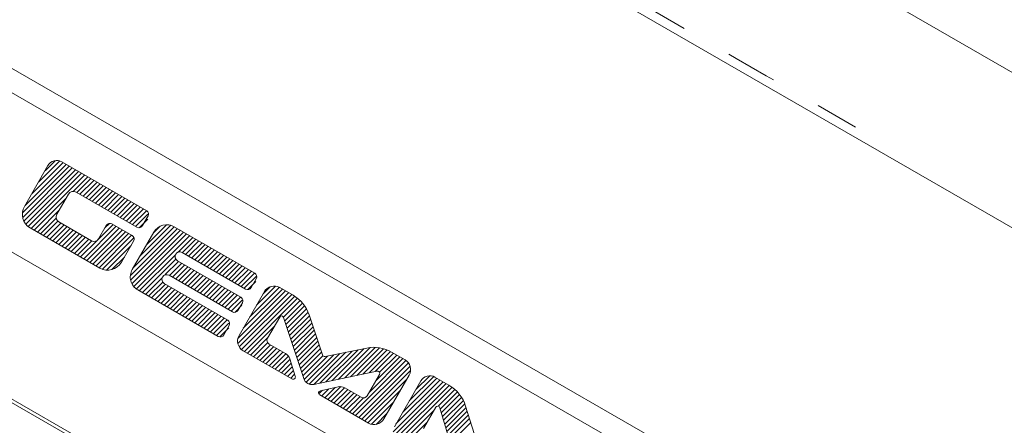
# Model space of a CAD drawing. Header units: millimetres. Extents: x 3 to 207, y 3 to 294.
# Tile 23 of 61: x 161 to 180, y 95 to 103. Entities that reach past the tile are written whole.
import ezdxf

# ---------------------------------------------------------------- set-up
doc = ezdxf.new("R2010")
doc.units = ezdxf.units.MM
doc.layers.add('1', color=7, linetype='CONTINUOUS', true_color=0xffffff)

msp = doc.modelspace()

# ---------------------------------------------------------------- linework, layer by layer
at = {"layer": '1', "color": 252, "linetype": 'Continuous', "lineweight": 13}
for p, q in [((163.933426, 108.548508), (185.762024, 95.955132)), ((175.751038, 104.74929), (187.61702, 97.903549)), ((159.405899, 103.052422), (181.234528, 90.45903))]:
    msp.add_line(p, q, dxfattribs=at)
at = {"layer": '1', "color": 23, "linetype": 'Continuous', "lineweight": 13}
for p, q in [((173.845779, 103.029945), (173.120972, 103.448097)), ((174.853348, 102.448654), (174.71196, 102.53022)), ((175.145081, 102.280357), (174.853348, 102.448654)), ((175.436783, 102.112053), (175.145081, 102.280357)), ((175.578171, 102.030502), (175.436783, 102.112053)), ((177.169159, 101.11261), (176.444351, 101.530777))]:
    msp.add_line(p, q, dxfattribs=at)
at = {"layer": '1', "color": 252, "linetype": 'Continuous', "lineweight": 18}
for p, q in [((159.24913, 102.665161), (181.077744, 90.07177)), ((159.149734, 99.628983), (180.978333, 87.035591)), ((159.196594, 96.746429), (181.025192, 84.153038)), ((159.231796, 96.655418), (181.060394, 84.062027))]:
    msp.add_line(p, q, dxfattribs=at)
at = {"layer": '1', "color": 251, "linetype": 'Continuous', "lineweight": 13}
for p, q in [((161.044617, 99.59137), (161.842285, 100.389038)), ((161.173904, 99.815308), (161.782288, 100.423683)), ((161.303192, 100.039238), (161.718384, 100.454422)), ((161.43248, 100.263176), (161.629349, 100.460045)), ((160.993576, 99.445686), (161.902283, 100.354393)), ((160.998764, 99.356232), (161.96228, 100.319748)), ((161.022705, 99.285522), (162.022293, 100.28511)), ((161.059174, 99.227348), (162.082291, 100.250473)), ((161.106308, 99.17984), (162.142288, 100.215828)), ((161.163559, 99.142441), (162.202301, 100.181183)), ((161.979401, 99.863647), (162.262299, 100.146538)), ((162.0513, 99.840897), (162.322311, 100.1119)), ((162.111298, 99.806252), (162.382294, 100.077255)), ((162.17131, 99.771606), (162.442307, 100.04261)), ((162.231308, 99.736961), (162.502319, 100.007973)), ((162.291306, 99.702324), (162.562317, 99.973335)), ((162.351318, 99.667686), (162.622314, 99.93869)), ((162.411316, 99.633041), (162.682312, 99.904045)), ((162.471313, 99.598396), (162.742325, 99.8694)), ((162.531311, 99.563759), (162.802322, 99.834755)), ((161.223557, 99.107803), (161.840042, 99.724274)), ((162.591324, 99.529114), (162.86232, 99.80011)), ((162.651321, 99.494469), (162.922333, 99.76548)), ((162.711319, 99.459824), (162.98233, 99.730835)), ((162.771332, 99.425194), (163.042328, 99.69619)), ((162.831329, 99.390549), (163.102341, 99.661545)), ((162.891327, 99.355904), (163.162338, 99.626907)), ((161.283554, 99.073158), (161.710739, 99.500336)), ((162.951324, 99.321259), (163.222336, 99.592262)), ((163.011337, 99.286613), (163.282333, 99.557617)), ((163.07135, 99.251968), (163.342346, 99.52298)), ((163.131332, 99.217323), (163.402344, 99.488342)), ((161.343567, 99.038513), (161.65033, 99.345291)), ((161.403564, 99.003876), (161.683899, 99.28421)), ((161.463562, 98.969231), (161.742065, 99.247726)), ((162.594345, 99.153549), (162.682785, 99.242004)), ((163.191345, 99.182693), (163.431351, 99.422699)), ((163.260452, 99.157158), (163.427216, 99.323914)), ((161.523575, 98.934586), (161.802063, 99.213081)), ((161.583572, 98.89994), (161.862061, 99.178436)), ((161.64357, 98.865311), (161.922073, 99.143791)), ((161.703568, 98.830666), (161.982071, 99.109146)), ((161.76358, 98.796021), (162.042068, 99.074516)), ((162.183594, 98.55352), (162.814423, 99.184349)), ((162.243607, 98.518875), (162.87442, 99.149704)), ((162.303604, 98.484238), (162.934418, 99.115059)), ((162.363602, 98.449593), (162.994431, 99.080414)), ((162.423615, 98.414948), (163.054428, 99.045769)), ((162.459229, 98.923798), (162.754425, 99.218994)), ((163.090393, 98.229927), (164.002365, 99.141907)), ((163.094772, 98.139664), (164.062378, 99.107269)), ((163.11911, 98.069344), (164.122375, 99.072624)), ((163.151947, 98.386131), (163.942368, 99.176552)), ((163.281235, 98.610069), (163.875534, 99.204353)), ((163.410522, 98.834), (163.79129, 99.214767)), ((163.53981, 99.057922), (163.663773, 99.181885)), ((161.823578, 98.761375), (162.102066, 99.039871)), ((161.883575, 98.72673), (162.162079, 99.005226)), ((161.943588, 98.692085), (162.222076, 98.970581)), ((162.003586, 98.65744), (162.282074, 98.935936)), ((162.063599, 98.622803), (162.342224, 98.901436)), ((162.123596, 98.588165), (162.451813, 98.916382)), ((162.483612, 98.380302), (163.114426, 99.011139)), ((162.547379, 98.349442), (163.159592, 98.961655)), ((163.156525, 98.012138), (164.182373, 99.037987)), ((163.205139, 97.966103), (164.242386, 99.003342)), ((164.015411, 98.681732), (164.302383, 98.968704)), ((164.101959, 98.67363), (164.362381, 98.934059)), ((164.161957, 98.638985), (164.422379, 98.899414)), ((164.221954, 98.60434), (164.482391, 98.864769)), ((162.625412, 98.332825), (163.10405, 98.811447)), ((164.281952, 98.569695), (164.542389, 98.830124)), ((164.341965, 98.535057), (164.602386, 98.795494)), ((164.401978, 98.50042), (164.662399, 98.760849)), ((164.46196, 98.465775), (164.722397, 98.726204)), ((164.521973, 98.431129), (164.782394, 98.691559)), ((162.729645, 98.342407), (162.974762, 98.587524)), ((163.263641, 97.929955), (163.965408, 98.631721)), ((163.323639, 97.895309), (163.973618, 98.545296)), ((163.762451, 98.239487), (164.026459, 98.503487)), ((163.847107, 98.229477), (164.086472, 98.468849)), ((164.58197, 98.396484), (164.842407, 98.656914)), ((164.641983, 98.361847), (164.902405, 98.622276)), ((164.701981, 98.327202), (164.962418, 98.587631)), ((164.761978, 98.292557), (165.022415, 98.552994)), ((164.821991, 98.257919), (165.082413, 98.518349)), ((164.881989, 98.223282), (165.142426, 98.483711)), ((163.907104, 98.194847), (164.146454, 98.434204)), ((163.967102, 98.160202), (164.206467, 98.399559)), ((164.027115, 98.125557), (164.266464, 98.364914)), ((164.087112, 98.090912), (164.326477, 98.330276)), ((164.14711, 98.056274), (164.386475, 98.295639)), ((164.941986, 98.188637), (165.202423, 98.449066)), ((165.001999, 98.153992), (165.262421, 98.414421)), ((165.061996, 98.119347), (165.322418, 98.379776)), ((165.121994, 98.084702), (165.382431, 98.345131)), ((165.181992, 98.050056), (165.442429, 98.310501)), ((163.383652, 97.86068), (163.70816, 98.185181)), ((163.443649, 97.826035), (163.718338, 98.100723)), ((164.207123, 98.021629), (164.446472, 98.260994)), ((164.26712, 97.986984), (164.506485, 98.226349)), ((164.327118, 97.952347), (164.566483, 98.191704)), ((164.387131, 97.917709), (164.62648, 98.157059)), ((164.447128, 97.883064), (164.686493, 98.122414)), ((164.507126, 97.848419), (164.74649, 98.087784)), ((165.242004, 98.015419), (165.502426, 98.275856)), ((165.302002, 97.980782), (165.530853, 98.209625)), ((165.371063, 97.9552), (165.526093, 98.110229)), ((163.503647, 97.791389), (163.771606, 98.059341)), ((163.56366, 97.756744), (163.831604, 98.024704)), ((163.623657, 97.722099), (163.891617, 97.990067)), ((163.683655, 97.687454), (163.951614, 97.955421)), ((163.743652, 97.652809), (164.011612, 97.920776)), ((164.567123, 97.813774), (164.806488, 98.053139)), ((164.627136, 97.779129), (164.866486, 98.018494)), ((164.687149, 97.744484), (164.926498, 97.983849)), ((164.747131, 97.709854), (164.986496, 97.949211)), ((164.807144, 97.675209), (165.046494, 97.914566)), ((165.177048, 97.004028), (166.102463, 97.929428)), ((165.281189, 97.202805), (166.04245, 97.964073)), ((165.410461, 97.426727), (165.982346, 97.998604)), ((165.539764, 97.650665), (165.910812, 98.021721)), ((165.669052, 97.874596), (165.804443, 98.009987)), ((163.803665, 97.618179), (164.071625, 97.886131)), ((163.863663, 97.583534), (164.131622, 97.851486)), ((163.92366, 97.548889), (164.19162, 97.816841)), ((163.983673, 97.514244), (164.251617, 97.782211)), ((164.043671, 97.479607), (164.31163, 97.747566)), ((164.103668, 97.444962), (164.371643, 97.712921)), ((164.867142, 97.640564), (165.106506, 97.879921)), ((164.927155, 97.605919), (165.166504, 97.845276)), ((164.987137, 97.571274), (165.226517, 97.810646)), ((165.04715, 97.536636), (165.259567, 97.749046)), ((165.176102, 96.908432), (166.16246, 97.894783)), ((165.203125, 96.840797), (166.222458, 97.860138)), ((165.246552, 96.789589), (166.281799, 97.824837)), ((165.303726, 96.752113), (166.336792, 97.785187)), ((166.063858, 97.417603), (166.387085, 97.740837)), ((164.163681, 97.410316), (164.431625, 97.678276)), ((164.223679, 97.375679), (164.491638, 97.643631)), ((164.283676, 97.341042), (164.551636, 97.608994)), ((164.343674, 97.306396), (164.611649, 97.574348)), ((164.403687, 97.271751), (164.671646, 97.539711)), ((165.11702, 97.511848), (165.256104, 97.650955)), ((166.087494, 97.346596), (166.43277, 97.691872)), ((166.110931, 97.275391), (166.473785, 97.638237)), ((166.134369, 97.204185), (166.509933, 97.57975)), ((166.157806, 97.13298), (166.540878, 97.516045)), ((164.463699, 97.237106), (164.731644, 97.505066)), ((164.523682, 97.202461), (164.791656, 97.470428)), ((164.583694, 97.167816), (164.851654, 97.435783)), ((164.643692, 97.133186), (164.911652, 97.401138)), ((164.703705, 97.098541), (164.971649, 97.366493)), ((166.181259, 97.061775), (166.566238, 97.44677)), ((166.204697, 96.99057), (166.589951, 97.375839)), ((164.763702, 97.063896), (165.00296, 97.303162)), ((164.829102, 97.03466), (165.003098, 97.208641)), ((165.363724, 96.717468), (165.885437, 97.239182)), ((166.228134, 96.919373), (166.613663, 97.304893)), ((166.251572, 96.84816), (166.637375, 97.233963)), ((166.275009, 96.776962), (166.661087, 97.163033)), ((165.423721, 96.682823), (165.756149, 97.015251)), ((166.298447, 96.705757), (166.684799, 97.092094)), ((166.321899, 96.634552), (166.708511, 97.021164)), ((166.345337, 96.563347), (166.732208, 96.950233)), ((165.483734, 96.648193), (165.756332, 96.920784)), ((165.543732, 96.613548), (165.810196, 96.880005)), ((165.603729, 96.578903), (165.870193, 96.845367)), ((165.663727, 96.544258), (165.930191, 96.810722)), ((165.72374, 96.509613), (165.990204, 96.776077)), ((166.368774, 96.492142), (166.75592, 96.879295)), ((166.392212, 96.420937), (166.779648, 96.808357)), ((166.769302, 96.135521), (167.394608, 96.760826)), ((166.888885, 96.160446), (167.513474, 96.785042)), ((167.008469, 96.185387), (167.632339, 96.809265)), ((167.128052, 96.21032), (167.746964, 96.829231)), ((167.24762, 96.235252), (167.844696, 96.832329)), ((167.367203, 96.260185), (167.930527, 96.823509)), ((167.486786, 96.285126), (168.007706, 96.806046)), ((167.606369, 96.310059), (168.077942, 96.781639)), ((167.725937, 96.334991), (168.142273, 96.751328)), ((165.783737, 96.474976), (166.050201, 96.74144)), ((165.84375, 96.440331), (166.110031, 96.706627)), ((165.903748, 96.405693), (166.158737, 96.660675)), ((165.963745, 96.371048), (166.189224, 96.596512)), ((166.415649, 96.349731), (166.80336, 96.737427)), ((166.439102, 96.278526), (166.829697, 96.669128)), ((166.463272, 96.208054), (166.919159, 96.66394)), ((166.502838, 96.152977), (167.038025, 96.688171)), ((166.561874, 96.117363), (167.156891, 96.712387)), ((166.649765, 96.110619), (167.275742, 96.736603)), ((167.403809, 95.539627), (168.441742, 96.577568)), ((167.725479, 95.955956), (168.382538, 96.613007)), ((167.84552, 96.359932), (168.202545, 96.716942)), ((167.854767, 96.179878), (168.32254, 96.647652)), ((167.928864, 96.348625), (168.262543, 96.682297)), ((166.023758, 96.336411), (166.212067, 96.524719)), ((166.083755, 96.301765), (166.234909, 96.452904)), ((166.143753, 96.26712), (166.257736, 96.381104)), ((167.463806, 95.504982), (168.489395, 96.530563)), ((167.523819, 95.470345), (168.521561, 96.468086)), ((167.583817, 95.435707), (168.531387, 96.383278)), ((166.203766, 96.232475), (166.280579, 96.309296)), ((167.643814, 95.401062), (168.45903, 96.21627)), ((168.248337, 95.343048), (169.10257, 96.197304)), ((168.377609, 95.566986), (169.042572, 96.231949)), ((168.506897, 95.790924), (168.981522, 96.265541)), ((168.636185, 96.014854), (168.902679, 96.281342)), ((166.748932, 95.925858), (166.822998, 95.999908)), ((166.803772, 95.886055), (166.944183, 96.026451)), ((166.863785, 95.85141), (167.065369, 96.053001)), ((166.923798, 95.816772), (167.176666, 96.069656)), ((166.98378, 95.782127), (167.250168, 96.048508)), ((167.043793, 95.747482), (167.310257, 96.013947)), ((167.703812, 95.366417), (168.329742, 95.992332)), ((168.191086, 95.191185), (169.162582, 96.162659)), ((168.208694, 95.114136), (169.22258, 96.128014)), ((168.248032, 95.058823), (169.282562, 96.093361)), ((168.303848, 95.019989), (169.339722, 96.055862)), ((169.067291, 95.688789), (169.392242, 96.013748)), ((167.10379, 95.712837), (167.370255, 95.979301)), ((167.163803, 95.678207), (167.430267, 95.944656)), ((167.223801, 95.643562), (167.490265, 95.910011)), ((167.283798, 95.608917), (167.550262, 95.875381)), ((167.343811, 95.574272), (167.62001, 95.850487)), ((169.106018, 95.632896), (169.440277, 95.96714)), ((169.127991, 95.560219), (169.483856, 95.916069)), ((169.149963, 95.487541), (169.522858, 95.860428)), ((169.171936, 95.414864), (169.557053, 95.799988)), ((167.769974, 95.337929), (168.200439, 95.768402)), ((168.363846, 94.985344), (168.981903, 95.603409)), ((169.193893, 95.342186), (169.586044, 95.734322)), ((169.215866, 95.269508), (169.60965, 95.663292)), ((167.861664, 95.334976), (168.071167, 95.544479)), ((169.237823, 95.196831), (169.632095, 95.591095)), ((169.259796, 95.124153), (169.654556, 95.518906)), ((169.281769, 95.051476), (169.677002, 95.446716)), ((168.423843, 94.950714), (168.852615, 95.379486)), ((169.303726, 94.978798), (169.699463, 95.374519))]:
    msp.add_line(p, q, dxfattribs=at)
at = {"layer": '1', "color": 87, "linetype": 'Continuous', "lineweight": 13}
for p, q in [((161.760498, 100.436249), (163.40863, 99.484703)), ((161.033524, 99.572159), (161.490662, 100.363953)), ((161.889359, 99.809715), (161.663177, 99.417946)), ((163.217056, 99.167854), (162.03685, 99.849236)), ((161.702698, 99.270447), (162.336807, 98.904343)), ((163.326782, 99.197243), (163.435303, 99.385201)), ((162.496262, 98.372993), (161.145935, 99.152618)), ((162.471252, 98.940369), (162.622528, 99.202385)), ((162.732254, 99.231789), (163.123535, 99.005875)), ((163.546524, 99.069542), (163.12764, 98.34404)), ((163.943481, 99.175911), (165.506104, 98.273727)), ((162.915802, 98.485413), (163.152939, 98.896149)), ((164.097153, 98.676399), (165.328232, 97.965637)), ((165.235672, 97.805344), (164.004608, 98.516098)), ((163.841125, 98.232941), (165.072189, 97.522171)), ((165.435501, 97.994385), (165.534836, 98.166466)), ((164.796631, 97.044884), (163.234009, 97.947067)), ((164.979645, 97.361885), (163.748581, 98.072639)), ((165.692429, 97.9151), (165.200378, 97.062836)), ((165.989426, 97.994682), (166.251526, 97.843361)), ((165.179459, 97.550919), (165.26442, 97.698082)), ((165.753082, 97.009949), (165.990509, 97.421158)), ((166.065491, 97.413429), (166.456863, 96.224571)), ((166.55986, 97.465858), (166.821152, 96.684181)), ((164.9039, 97.073624), (165.008392, 97.254616)), ((166.22757, 96.218727), (165.279953, 96.765839)), ((166.102097, 96.711472), (165.783813, 96.895233)), ((167.680222, 96.819023), (166.87262, 96.654465)), ((166.292725, 96.271149), (166.185699, 96.607582)), ((168.423416, 96.589424), (168.161316, 96.740746)), ((167.878342, 96.366776), (166.653076, 96.111282)), ((167.688782, 95.892372), (167.926193, 96.303589)), ((168.502991, 96.292419), (168.010941, 95.440163)), ((168.733017, 96.182579), (168.216248, 95.287506)), ((169.002853, 96.254883), (169.277054, 96.096581)), ((166.779144, 95.990311), (167.124023, 96.065849)), ((167.255798, 96.045395), (167.574066, 95.861633)), ((166.766327, 95.907677), (167.713928, 95.36058)), ((169.019531, 95.668571), (168.782349, 95.257751)), ((169.500015, 94.329376), (169.097977, 95.659508)), ((169.600891, 95.691467), (170.102753, 94.077835))]:
    msp.add_line(p, q, dxfattribs=at)
for centre, radius, start, end in [((161.661728, 100.265182), 0.197534, 60, 150), ((161.98288, 99.75573), 0.107971, 59.999998, 149.999998), ((161.2995, 99.418587), 0.307124, 150, 240), ((163.372208, 99.421623), 0.072838, 330.000001, 60.000001), ((161.756668, 99.363953), 0.107971, 149.999998, 239.999998), ((162.692093, 99.162216), 0.080329, 59.999999, 149.999999), ((163.257217, 99.237419), 0.080329, 239.999999, 329.999999), ((163.798187, 98.92424), 0.290601, 59.999998, 149.999998), ((162.386017, 98.989578), 0.098425, 240, 330), ((163.083374, 98.93631), 0.080329, 329.999999, 59.999999), ((164.050888, 98.596245), 0.092546, 59.999999, 239.999999), ((162.649826, 98.638977), 0.307124, 240, 330), ((163.379303, 98.19873), 0.290601, 149.999998, 239.999998), ((163.794861, 98.152794), 0.092546, 59.999999, 239.999999), ((165.466843, 98.205727), 0.078525, 330, 60), ((165.367493, 98.033646), 0.078525, 240, 330), ((165.880722, 97.806396), 0.21742, 60.000001, 150.000001), ((165.196426, 97.737335), 0.078525, 330, 60), ((165.907715, 97.247879), 0.687606, 18.482876, 60), ((165.11145, 97.590179), 0.078525, 240, 330), ((164.940384, 97.293877), 0.078525, 330, 60), ((166.02626, 97.400505), 0.041297, 18.221509, 150), ((164.835892, 97.112885), 0.078525, 240, 330), ((165.388672, 96.954124), 0.21742, 150.000001, 240.000001), ((165.825806, 96.967957), 0.083973, 150, 240), ((167.81752, 96.145256), 0.687606, 60, 101.517124), ((166.009827, 96.551636), 0.184561, 17.645193, 59.999999), ((166.863663, 96.698387), 0.044834, 198.482877, 281.517123), ((168.314697, 96.401138), 0.21742, 330.000001, 60.000001), ((167.893005, 96.328163), 0.041297, 323.484368, 110.783543), ((166.249985, 96.257561), 0.044834, 240, 17.645192), ((166.618378, 96.277733), 0.170037, 198.22151, 281.77849), ((168.904099, 96.083809), 0.197534, 60, 150), ((166.788742, 95.94651), 0.044834, 102.354806, 240), ((167.163513, 95.885559), 0.184561, 59.999999, 102.354808), ((168.921082, 95.480034), 0.711918, 17.276694, 60), ((167.616043, 95.934357), 0.083973, 240, 330), ((169.056793, 95.647064), 0.04303, 16.817666, 149.999998), ((167.822647, 95.548866), 0.21742, 240.000001, 330.000001)]:
    msp.add_arc(centre, radius, start, end, dxfattribs=at)

doc.saveas('drawing.dxf')
